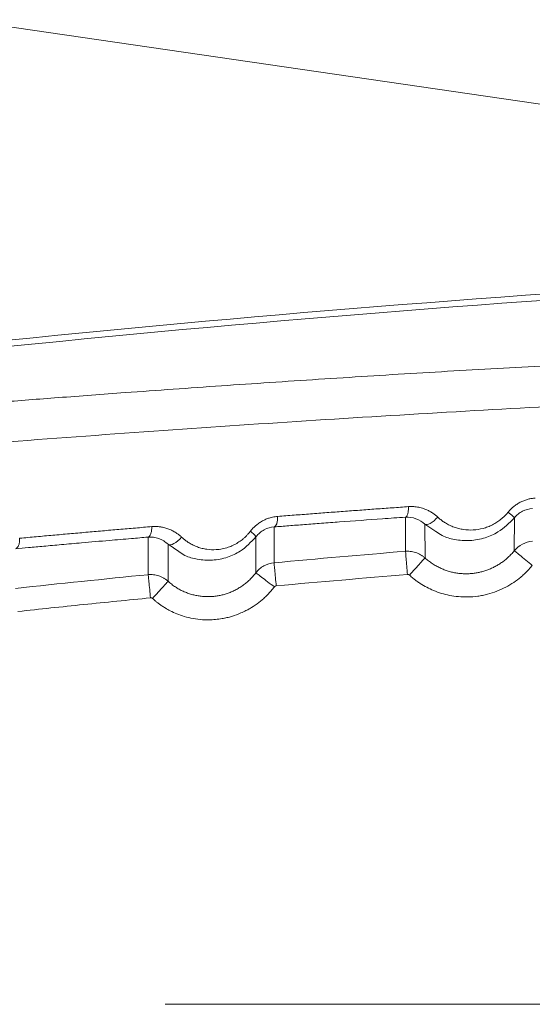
# Model space of a CAD drawing. Header units: millimetres. Extents: x 0 to 594, y 0 to 420.
# Tile 45 of 76: x 75 to 87, y 356 to 378. Entities that reach past the tile are written whole.
import ezdxf

# ---------------------------------------------------------------- set-up
doc = ezdxf.new("R2010")
doc.units = ezdxf.units.MM
doc.styles.add('SLDTEXTSTYLE1', font='TXT', dxfattribs={"width": 0.605})
doc.dimstyles.new('SLDDIMSTYLE4', dxfattribs={"dimtxt": 2.568319, "dimasz": 3.3, "dimexe": 0, "dimexo": 0.0625, "dimgap": 0.64208, "dimtad": 1, "dimdec": 1, "dimlfac": 5, "dimrnd": 1e-09, "dimzin": 12, "dimdsep": 46, "dimtxsty": 'SLDTEXTSTYLE1', "dimblk1": 'NONE', "dimsah": 1, "dimcen": 0, "dimadec": 0, "dimazin": 3, "dimtfac": 1, "dimtdec": 1, "dimtmove": 0, "dimatfit": 3, "dimldrblk": 'NONE', "dimfxl": 1, "dimfrac": 2, "dimtolj": 1, "dimtzin": 12, "dimarcsym": 0})

# ---------------------------------------------------------------- blocks, each defined once
blk = doc.blocks.new('_D_9')
at = {"color": 7, "linetype": 'Continuous', "lineweight": 0}
for p, q in [((67.831, 383.86), (67.261, 379.957)), ((68.412, 383.775), (67.831, 383.86)), ((74.715, 382.856), (75.297, 382.771)), ((75.297, 382.771), (74.728, 378.868)), ((67.261, 379.957), (67.843, 379.872)), ((107.015, 373.605), (66.746, 379.478)), ((74.728, 378.868), (74.146, 378.953)), ((107.015, 373.605), (108.4, 373.403))]:
    blk.add_line(p, q, dxfattribs=at)
blk.add_solid([(107.015, 373.605), (103.821, 374.576), (103.677, 373.587)], dxfattribs=at)
at = {"color": 7, "linetype": 'Continuous', "lineweight": 0, "attachment_point": 1, "rotation": 351.7023, "style": 'SLDTEXTSTYLE1'}
for s, insert, char_height in [('%%c', (69.317, 387.684), 2.6458), ('7', (73.025, 387.143), 2.646), ('(2x)', (77.292, 386.521), 2.6458), ('0,3', (69.063, 383.141), 2.6458)]:
    blk.add_mtext(s, dxfattribs=dict(at, insert=insert, char_height=char_height))
blk = doc.blocks.new('_NONE')

msp = doc.modelspace()

# ---------------------------------------------------------------- linework, layer by layer
at = {"color": 7, "linetype": 'Continuous', "lineweight": 15}
for p, q in [((84.294, 366.077), (84.291, 366.871)), ((84.747, 365.922), (84.745, 366.705)), ((86.824, 366.854), (86.821, 366.088)), ((81.242, 366.644), (81.239, 365.811)), ((78.313, 365.534), (78.309, 366.407)), ((78.777, 365.38), (78.774, 366.239)), ((80.818, 366.415), (80.816, 365.578)), ((111.195, 355.553), (78.707, 355.553))]:
    msp.add_line(p, q, dxfattribs=at)
at = {"color": 8, "linetype": 'Continuous', "lineweight": 15}
for p, q in [((84.745, 366.705), (84.999, 366.539)), ((78.774, 366.239), (79.022, 366.076))]:
    msp.add_line(p, q, dxfattribs=at)
at = {"color": 7, "linetype": 'Continuous', "lineweight": 15, "flags": 128}
for points in [[(84.745, 366.705), (84.766, 366.696), (84.795, 366.697), (84.83, 366.707), (84.87, 366.726), (84.913, 366.753), (84.957, 366.787), (85.001, 366.828), (85.043, 366.872)], [(78.774, 366.239), (78.798, 366.228), (78.829, 366.227), (78.867, 366.236), (78.91, 366.255), (78.956, 366.283), (79.002, 366.318), (79.048, 366.36), (79.09, 366.406)]]:
    msp.add_lwpolyline(points, dxfattribs=at)
at = {"color": 7, "linetype": 'Continuous', "lineweight": 15}
for centre, radius, start, end in [((115.729, -27.096), 400.147, 91.72163, 96.98266), ((115.707, -27.096), 400, 91.71913, 96.97386), ((80.406, 366.122), 0.505, 35.4422, 56.1469)]:
    msp.add_arc(centre, radius, start, end, dxfattribs=at)
at = {"color": 8, "linetype": 'Continuous', "lineweight": 15}
for points, knots in [([(68.209, 368.981), (68.644, 369.02), (69.516, 369.098), (70.837, 369.212), (72.167, 369.324), (73.508, 369.434), (74.859, 369.542), (76.281, 369.652), (77.625, 369.752), (78.891, 369.843), (80.013, 369.922), (81.14, 369.998), (82.273, 370.073), (83.411, 370.146), (84.554, 370.216), (85.702, 370.284), (87.23, 370.372), (89.143, 370.475), (91.475, 370.591), (93.909, 370.701), (96.452, 370.804), (99.133, 370.898), (101.552, 370.972), (103.101, 371.008), (103.707, 371.021)], [0, 0, 0, 0, 0.039882, 0.079733, 0.119561, 0.159376, 0.19919, 0.23901, 0.284114, 0.31631, 0.348491, 0.38066, 0.412824, 0.444987, 0.477155, 0.509332, 0.541524, 0.605021, 0.668444, 0.734122, 0.804795, 0.875763, 0.95136, 1, 1, 1, 1]), ([(67.755, 368.015), (68.973, 368.122), (71.373, 368.331), (75.021, 368.62), (78.619, 368.884), (82.163, 369.122), (85.64, 369.334), (89.04, 369.52), (92.587, 369.691), (96.312, 369.842), (100.083, 369.971), (102.555, 370.031), (103.707, 370.06)], [0, 0, 0, 0, 0.109662, 0.216012, 0.319062, 0.418823, 0.515305, 0.608518, 0.698473, 0.80398, 0.90866, 1, 1, 1, 1])]:
    msp.add_open_spline(points, degree=3, knots=knots, dxfattribs=at)
at = {"color": 7, "linetype": 'Continuous', "lineweight": 15}
for points, knots in [([(86.681, 366.988), (86.689, 366.998), (86.706, 367.018), (86.733, 367.047), (86.761, 367.075), (86.79, 367.101), (86.835, 367.138), (86.897, 367.182), (86.979, 367.227), (87.062, 367.262), (87.144, 367.288), (87.228, 367.306), (87.283, 367.311), (87.311, 367.314)], [0, 0, 0, 0, 0.053145, 0.106104, 0.158993, 0.21193, 0.265031, 0.394215, 0.523894, 0.644816, 0.76671, 0.882825, 1, 1, 1, 1]), ([(81.321, 366.887), (81.449, 366.897), (81.703, 366.917), (82.085, 366.946), (82.467, 366.975), (82.848, 367.004), (83.228, 367.032), (83.607, 367.06), (83.986, 367.087), (84.238, 367.105), (84.364, 367.114)], [0, 0, 0, 0, 0.126429, 0.25245, 0.378062, 0.503266, 0.628061, 0.752448, 0.876428, 1, 1, 1, 1]), ([(84.291, 366.87), (84.302, 366.872), (84.313, 366.881), (84.331, 366.907), (84.338, 366.925), (84.35, 366.964), (84.355, 366.989), (84.362, 367.046), (84.364, 367.079), (84.364, 367.114)], [0, 0, 0, 0, 0.25, 0.25, 0.5, 0.5, 0.75, 0.75, 1, 1, 1, 1]), ([(84.364, 367.114), (84.376, 367.115), (84.4, 367.116), (84.436, 367.116), (84.473, 367.115), (84.509, 367.113), (84.571, 367.106), (84.659, 367.088), (84.759, 367.054), (84.846, 367.013), (84.918, 366.971), (84.984, 366.924), (85.023, 366.889), (85.043, 366.872)], [0, 0, 0, 0, 0.048311, 0.096608, 0.144967, 0.193461, 0.242162, 0.397485, 0.553989, 0.671171, 0.788806, 0.894355, 1, 1, 1, 1]), ([(85.043, 366.872), (85.054, 366.862), (85.076, 366.841), (85.111, 366.813), (85.147, 366.785), (85.183, 366.76), (85.24, 366.723), (85.319, 366.68), (85.423, 366.637), (85.531, 366.603), (85.679, 366.574), (85.869, 366.565), (86.06, 366.595), (86.208, 366.643), (86.316, 366.69), (86.418, 366.749), (86.503, 366.811), (86.573, 366.871), (86.63, 366.927), (86.664, 366.968), (86.681, 366.988)], [0, 0, 0, 0, 0.025208, 0.050322, 0.075375, 0.100403, 0.125441, 0.188109, 0.250852, 0.313639, 0.376217, 0.501355, 0.626263, 0.688955, 0.75108, 0.813527, 0.875627, 0.917101, 0.958481, 1, 1, 1, 1]), ([(86.824, 366.854), (86.824, 366.856), (86.821, 366.86), (86.812, 366.87), (86.809, 366.873), (86.801, 366.882), (86.796, 366.887), (86.778, 366.903), (86.763, 366.917), (86.726, 366.949), (86.705, 366.968), (86.681, 366.988)], [0, 0, 0, 0, 0.25, 0.25, 0.375, 0.375, 0.5, 0.5, 0.75, 0.75, 1, 1, 1, 1]), ([(86.824, 366.854), (86.876, 366.919), (86.942, 366.971), (87.087, 367.045), (87.166, 367.065), (87.245, 367.07)], [0, 0, 0, 0, 0.5, 0.5, 1, 1, 1, 1]), ([(80.688, 366.542), (80.696, 366.552), (80.713, 366.574), (80.74, 366.604), (80.768, 366.633), (80.797, 366.661), (80.842, 366.7), (80.904, 366.746), (80.984, 366.793), (81.066, 366.83), (81.14, 366.855), (81.206, 366.871), (81.263, 366.882), (81.302, 366.886), (81.321, 366.887)], [0, 0, 0, 0, 0.053181, 0.106265, 0.159381, 0.212658, 0.266227, 0.393537, 0.521715, 0.639395, 0.758425, 0.838545, 0.918959, 1, 1, 1, 1]), ([(81.242, 366.644), (81.254, 366.646), (81.265, 366.655), (81.285, 366.681), (81.293, 366.699), (81.306, 366.738), (81.311, 366.762), (81.319, 366.82), (81.321, 366.853), (81.321, 366.887)], [0, 0, 0, 0, 0.25, 0.25, 0.5, 0.5, 0.75, 0.75, 1, 1, 1, 1]), ([(81.242, 366.644), (81.354, 366.652), (81.588, 366.671), (81.954, 366.699), (82.348, 366.728), (82.952, 366.774), (83.602, 366.821), (84.113, 366.858), (84.291, 366.87)], [0, 0, 0, 0, 0.111182, 0.231581, 0.361196, 0.500026, 0.82589, 1, 1, 1, 1]), ([(84.291, 366.87), (84.375, 366.876), (84.459, 366.863), (84.614, 366.806), (84.685, 366.762), (84.745, 366.705)], [0, 0, 0, 0, 0.5, 0.5, 1, 1, 1, 1]), ([(84.999, 366.539), (85.046, 366.505), (85.176, 366.412), (85.449, 366.341), (85.79, 366.311), (86.136, 366.376), (86.506, 366.535), (86.704, 366.734), (86.824, 366.854)], [0, 0, 0, 0, 0.087108, 0.240431, 0.417503, 0.59821, 0.756945, 1, 1, 1, 1]), ([(75.325, 366.38), (75.454, 366.392), (75.711, 366.415), (76.096, 366.45), (76.481, 366.484), (76.865, 366.518), (77.249, 366.552), (77.631, 366.585), (78.014, 366.618), (78.268, 366.639), (78.396, 366.65)], [0, 0, 0, 0, 0.126575, 0.2527, 0.378374, 0.503599, 0.628374, 0.752698, 0.876574, 1, 1, 1, 1]), ([(78.309, 366.406), (78.322, 366.409), (78.335, 366.418), (78.356, 366.444), (78.365, 366.462), (78.379, 366.501), (78.385, 366.525), (78.393, 366.583), (78.396, 366.615), (78.396, 366.65)], [0, 0, 0, 0, 0.25, 0.25, 0.5, 0.5, 0.75, 0.75, 1, 1, 1, 1]), ([(78.396, 366.65), (78.408, 366.651), (78.434, 366.653), (78.472, 366.653), (78.51, 366.653), (78.548, 366.65), (78.586, 366.646), (78.643, 366.637), (78.721, 366.619), (78.813, 366.587), (78.9, 366.545), (78.974, 366.5), (79.038, 366.453), (79.073, 366.421), (79.09, 366.406)], [0, 0, 0, 0, 0.049589, 0.099186, 0.148873, 0.198729, 0.248833, 0.299264, 0.430301, 0.561958, 0.687938, 0.814182, 0.90725, 1, 1, 1, 1]), ([(79.09, 366.406), (79.101, 366.396), (79.123, 366.376), (79.156, 366.348), (79.191, 366.321), (79.227, 366.296), (79.282, 366.261), (79.359, 366.219), (79.459, 366.176), (79.564, 366.144), (79.708, 366.116), (79.867, 366.109), (80.034, 366.131), (80.167, 366.166), (80.289, 366.215), (80.38, 366.265), (80.447, 366.309), (80.497, 366.346), (80.547, 366.388), (80.597, 366.436), (80.645, 366.487), (80.673, 366.523), (80.688, 366.542)], [0, 0, 0, 0, 0.025074, 0.050068, 0.075017, 0.099955, 0.124918, 0.187317, 0.249874, 0.312455, 0.374808, 0.499523, 0.579227, 0.656354, 0.724942, 0.792582, 0.82333, 0.853902, 0.89063, 0.927106, 0.963504, 1, 1, 1, 1]), ([(80.818, 366.415), (80.87, 366.483), (80.936, 366.539), (81.083, 366.616), (81.162, 366.638), (81.242, 366.644)], [0, 0, 0, 0, 0.5, 0.5, 1, 1, 1, 1]), ([(75.232, 366.137), (75.331, 366.146), (75.548, 366.165), (75.902, 366.197), (76.314, 366.234), (76.822, 366.279), (77.364, 366.326), (77.879, 366.37), (78.18, 366.395), (78.309, 366.406)], [0, 0, 0, 0, 0.097167, 0.212915, 0.347242, 0.50015, 0.708632, 0.875249, 1, 1, 1, 1]), ([(75.232, 366.137), (75.246, 366.139), (75.259, 366.148), (75.282, 366.175), (75.292, 366.193), (75.307, 366.232), (75.313, 366.256), (75.323, 366.313), (75.325, 366.346), (75.325, 366.38)], [0, 0, 0, 0, 0.25, 0.25, 0.5, 0.5, 0.75, 0.75, 1, 1, 1, 1]), ([(78.309, 366.406), (78.395, 366.413), (78.481, 366.401), (78.639, 366.343), (78.712, 366.298), (78.774, 366.239)], [0, 0, 0, 0, 0.5, 0.5, 1, 1, 1, 1]), ([(79.022, 366.076), (79.069, 366.042), (79.198, 365.949), (79.469, 365.881), (79.807, 365.855), (80.148, 365.924), (80.511, 366.089), (80.702, 366.292), (80.818, 366.415)], [0, 0, 0, 0, 0.087803, 0.241504, 0.419487, 0.600094, 0.758177, 1, 1, 1, 1]), ([(86.821, 366.088), (86.873, 366.152), (86.937, 366.204), (87.082, 366.28), (87.162, 366.303), (87.243, 366.309)], [0, 0, 0, 0, 0.5, 0.5, 1, 1, 1, 1]), ([(84.294, 366.077), (84.302, 366.077), (84.318, 366.078), (84.356, 366.079), (84.405, 366.076), (84.467, 366.067), (84.528, 366.051), (84.587, 366.028), (84.644, 365.999), (84.698, 365.964), (84.731, 365.936), (84.747, 365.922)], [0, 0, 0, 0, 0.049937, 0.100638, 0.226441, 0.353136, 0.480724, 0.609204, 0.738577, 0.868842, 1, 1, 1, 1]), ([(84.294, 366.077), (84.294, 366.074), (84.295, 366.061), (84.3, 366.006), (84.303, 365.964), (84.312, 365.86), (84.317, 365.798), (84.328, 365.668), (84.333, 365.601), (84.338, 365.539)], [0, 0, 0, 0, 0.25, 0.25, 0.5, 0.5, 0.75, 0.75, 1, 1, 1, 1]), ([(84.747, 365.922), (84.76, 365.911), (84.787, 365.887), (84.828, 365.854), (84.871, 365.822), (84.914, 365.792), (84.958, 365.763), (85.004, 365.737), (85.049, 365.712), (85.096, 365.689), (85.143, 365.668), (85.191, 365.649), (85.239, 365.631), (85.288, 365.616), (85.337, 365.602), (85.386, 365.59), (85.435, 365.58), (85.485, 365.571), (85.535, 365.564), (85.584, 365.56), (85.634, 365.556), (85.683, 365.555), (85.746, 365.555), (85.822, 365.559), (85.912, 365.57), (86.003, 365.586), (86.093, 365.608), (86.182, 365.637), (86.271, 365.672), (86.358, 365.712), (86.443, 365.759), (86.526, 365.813), (86.605, 365.872), (86.682, 365.938), (86.754, 366.009), (86.799, 366.062), (86.821, 366.088)], [0, 0, 0, 0, 0.022946, 0.045812, 0.068591, 0.091277, 0.113866, 0.136356, 0.15875, 0.181051, 0.20326, 0.225378, 0.247407, 0.269346, 0.291197, 0.312961, 0.334639, 0.356231, 0.377738, 0.399158, 0.420493, 0.441741, 0.462901, 0.501354, 0.540279, 0.579679, 0.619554, 0.659904, 0.700725, 0.742015, 0.783781, 0.826031, 0.868772, 0.912015, 0.955768, 1, 1, 1, 1]), ([(86.822, 366.09), (86.824, 366.089), (86.834, 366.081), (86.876, 366.047), (86.908, 366.02), (86.989, 365.954), (87.038, 365.914), (87.14, 365.832), (87.193, 365.789), (87.241, 365.749)], [0, 0, 0, 0, 0.25, 0.25, 0.5, 0.5, 0.75, 0.75, 1, 1, 1, 1]), ([(80.816, 365.578), (80.866, 365.643), (80.93, 365.699), (81.075, 365.779), (81.156, 365.804), (81.239, 365.811)], [0, 0, 0, 0, 0.5, 0.5, 1, 1, 1, 1]), ([(81.239, 365.811), (81.239, 365.809), (81.24, 365.795), (81.245, 365.741), (81.249, 365.699), (81.258, 365.595), (81.264, 365.533), (81.276, 365.403), (81.282, 365.336), (81.288, 365.274)], [0, 0, 0, 0, 0.25, 0.25, 0.5, 0.5, 0.75, 0.75, 1, 1, 1, 1]), ([(84.747, 365.922), (84.746, 365.921), (84.737, 365.912), (84.701, 365.872), (84.673, 365.841), (84.602, 365.763), (84.56, 365.717), (84.472, 365.62), (84.426, 365.57), (84.384, 365.523)], [0, 0, 0, 0, 0.25, 0.25, 0.5, 0.5, 0.75, 0.75, 1, 1, 1, 1]), ([(78.313, 365.533), (78.323, 365.534), (78.342, 365.536), (78.383, 365.537), (78.434, 365.534), (78.496, 365.524), (78.557, 365.508), (78.616, 365.486), (78.673, 365.456), (78.727, 365.422), (78.76, 365.394), (78.777, 365.38)], [0, 0, 0, 0, 0.058231, 0.117539, 0.241072, 0.36545, 0.490671, 0.616737, 0.743647, 0.871401, 1, 1, 1, 1]), ([(78.777, 365.38), (78.79, 365.368), (78.816, 365.344), (78.858, 365.31), (78.901, 365.278), (78.945, 365.248), (78.989, 365.22), (79.035, 365.194), (79.081, 365.169), (79.128, 365.147), (79.176, 365.126), (79.224, 365.107), (79.273, 365.09), (79.322, 365.076), (79.372, 365.062), (79.422, 365.051), (79.471, 365.042), (79.522, 365.035), (79.572, 365.029), (79.622, 365.025), (79.672, 365.024), (79.722, 365.023), (79.786, 365.026), (79.866, 365.032), (79.96, 365.047), (80.055, 365.068), (80.149, 365.097), (80.243, 365.132), (80.334, 365.175), (80.424, 365.224), (80.51, 365.281), (80.594, 365.345), (80.673, 365.415), (80.748, 365.493), (80.793, 365.549), (80.816, 365.578)], [0, 0, 0, 0, 0.023298, 0.046518, 0.069651, 0.092692, 0.115636, 0.138483, 0.161237, 0.183899, 0.206471, 0.228955, 0.251351, 0.27366, 0.295882, 0.31802, 0.340073, 0.362042, 0.383928, 0.40573, 0.427448, 0.449081, 0.470629, 0.511603, 0.553143, 0.595252, 0.63793, 0.681174, 0.724981, 0.769352, 0.814297, 0.859826, 0.905952, 0.952685, 1, 1, 1, 1]), ([(80.816, 365.578), (80.817, 365.577), (80.827, 365.569), (80.87, 365.536), (80.903, 365.511), (80.987, 365.447), (81.037, 365.409), (81.141, 365.33), (81.195, 365.288), (81.245, 365.25)], [0, 0, 0, 0, 0.25, 0.25, 0.5, 0.5, 0.75, 0.75, 1, 1, 1, 1]), ([(84.384, 365.523), (84.399, 365.51), (84.437, 365.475), (84.496, 365.428), (84.565, 365.376), (84.658, 365.313), (84.786, 365.238), (85.009, 365.133), (85.257, 365.058), (85.528, 365.019), (85.748, 365.012), (85.936, 365.027), (86.087, 365.052), (86.237, 365.087), (86.419, 365.146), (86.623, 365.239), (86.809, 365.35), (86.948, 365.454), (87.048, 365.542), (87.126, 365.617), (87.19, 365.687), (87.23, 365.735), (87.241, 365.749)], [0, 0, 0, 0, 0.018593, 0.048769, 0.070468, 0.099469, 0.154248, 0.208597, 0.329538, 0.395103, 0.464039, 0.535181, 0.571218, 0.607359, 0.679228, 0.749421, 0.816977, 0.881117, 0.91197, 0.941727, 0.982569, 1, 1, 1, 1]), ([(78.313, 365.533), (78.313, 365.531), (78.315, 365.518), (78.32, 365.463), (78.324, 365.421), (78.334, 365.317), (78.341, 365.255), (78.353, 365.125), (78.36, 365.058), (78.366, 364.996)], [0, 0, 0, 0, 0.25, 0.25, 0.5, 0.5, 0.75, 0.75, 1, 1, 1, 1]), ([(78.777, 365.38), (78.775, 365.378), (78.767, 365.369), (78.73, 365.329), (78.702, 365.298), (78.631, 365.221), (78.589, 365.174), (78.501, 365.077), (78.455, 365.027), (78.413, 364.981)], [0, 0, 0, 0, 0.25, 0.25, 0.5, 0.5, 0.75, 0.75, 1, 1, 1, 1]), ([(78.413, 364.981), (78.427, 364.968), (78.459, 364.94), (78.51, 364.897), (78.568, 364.852), (78.635, 364.806), (78.72, 364.751), (78.835, 364.687), (78.982, 364.62), (79.161, 364.557), (79.359, 364.51), (79.577, 364.484), (79.75, 364.483), (79.902, 364.494), (80.017, 364.509), (80.144, 364.534), (80.292, 364.574), (80.44, 364.628), (80.575, 364.692), (80.701, 364.76), (80.842, 364.851), (80.98, 364.963), (81.086, 365.064), (81.17, 365.154), (81.22, 365.218), (81.245, 365.25)], [0, 0, 0, 0, 0.018577, 0.039397, 0.062459, 0.087765, 0.115311, 0.157462, 0.210749, 0.267192, 0.334712, 0.402058, 0.47264, 0.496643, 0.54496, 0.581263, 0.61744, 0.688744, 0.728658, 0.757581, 0.823614, 0.885223, 0.923487, 0.961747, 1, 1, 1, 1]), ([(75.285, 364.679), (75.54, 364.706), (76.048, 364.76), (76.815, 364.84), (77.588, 364.919), (78.106, 364.97), (78.366, 364.996)], [0, 0, 0, 0, 0.247777, 0.495554, 0.746665, 1, 1, 1, 1])]:
    msp.add_open_spline(points, degree=3, knots=knots, dxfattribs=at)
for points in [[(81.239, 365.811), (82.257, 365.904), (83.275, 365.993), (84.294, 366.077)], [(81.288, 365.274), (82.304, 365.366), (83.321, 365.454), (84.338, 365.539)], [(84.338, 365.539), (84.355, 365.54), (84.372, 365.534), (84.384, 365.523)], [(75.228, 365.216), (76.256, 365.326), (77.284, 365.432), (78.313, 365.534)], [(81.245, 365.25), (81.255, 365.263), (81.271, 365.272), (81.288, 365.274)], [(78.366, 364.996), (78.383, 364.998), (78.4, 364.992), (78.413, 364.981)]]:
    msp.add_open_spline(points, degree=3, dxfattribs=at)

# ---------------------------------------------------------------- dimensions: what is measured, and where the dimension line sits
at = {"color": 7, "linetype": 'Continuous', "lineweight": 0}
dim = msp.add_diameter_dim_2p(p1=(108.4, 373.403), p2=(107.015, 373.605), text='<> (2x)', dimstyle='SLDDIMSTYLE4', dxfattribs=at)
dim.commit()
dim.dimension.update_dxf_attribs({"geometry": '_D_9', "text_midpoint": (74.111, 378.404), "dimtype": 163})

doc.saveas('drawing.dxf')
